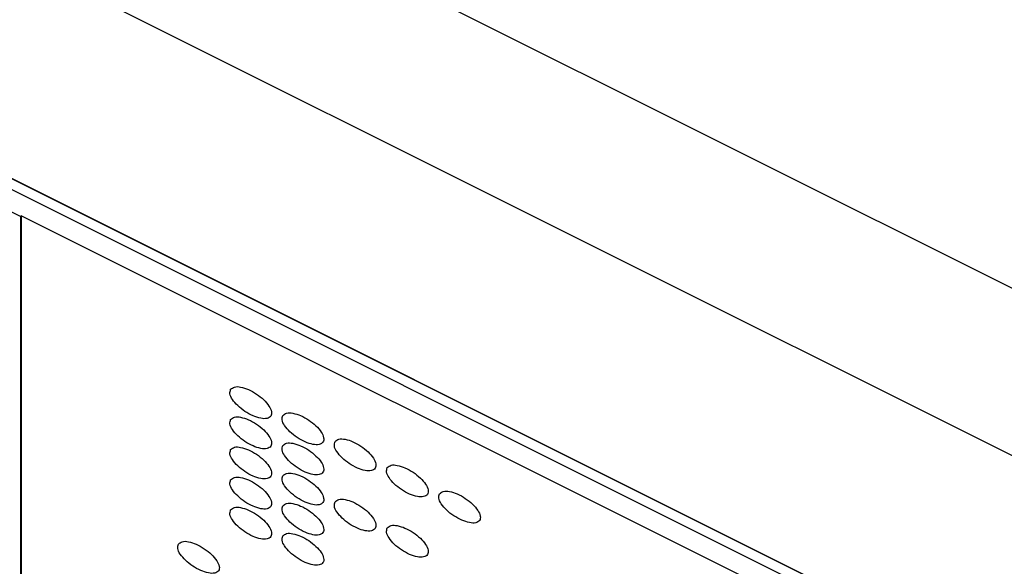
# Model space of a CAD drawing. Header units: inches. Extents: x 60 to 808, y 61 to 535.
# Tile 20 of 27: x 729.36 to 738.18, y 402.69 to 407.59. Entities that reach past the tile are written whole.
import ezdxf

# ---------------------------------------------------------------- set-up
doc = ezdxf.new("R2010")
doc.units = ezdxf.units.IN

msp = doc.modelspace()

# ---------------------------------------------------------------- linework, layer by layer
at = {"color": 250, "linetype": 'Continuous'}
for p, q in [((663.1105, 442.7557), (738.8877, 404.8671)), ((663.4765, 441.0727), (738.3877, 403.6171)), ((741.3703, 400.1257), (665.988, 437.8169)), ((665.988, 437.8169), (741.3703, 400.1257)), ((741.2703, 400.0757), (698.2041, 421.6088)), ((729.3676, 405.8271), (698.1041, 421.4588)), ((729.3726, 405.8346), (729.3676, 405.8271)), ((729.3676, 405.8271), (729.3676, 401.5771)), ((741.0803, 399.9807), (729.3726, 405.8346)), ((729.3726, 405.8346), (729.3726, 401.5846))]:
    msp.add_line(p, q, dxfattribs=at)
for points in [[(731.2497, 404.2785), (731.2462, 404.2654), (731.2377, 404.2338), (731.268, 404.1816), (731.3131, 404.1287), (731.3765, 404.079), (731.4462, 404.04), (731.5137, 404.0178), (731.5702, 404.0122), (731.6152, 404.0348), (731.6188, 404.0852), (731.5919, 404.1351), (731.5454, 404.1889), (731.4826, 404.2382), (731.4124, 404.2776), (731.3462, 404.2989), (731.2864, 404.3068), (731.2605, 404.2868), (731.2497, 404.2785)], [(731.7174, 404.0447), (731.7139, 404.0316), (731.7053, 404), (731.7356, 403.9477), (731.7808, 403.8949), (731.8441, 403.8452), (731.9138, 403.8062), (731.9813, 403.7839), (732.0378, 403.7783), (732.0829, 403.801), (732.0865, 403.8513), (732.0596, 403.9013), (732.0131, 403.9551), (731.9503, 404.0044), (731.88, 404.0438), (731.8139, 404.0651), (731.754, 404.073), (731.7281, 404.053), (731.7174, 404.0447)], [(731.2497, 404.0085), (731.2462, 403.9954), (731.2377, 403.9638), (731.268, 403.9116), (731.3131, 403.8587), (731.3765, 403.809), (731.4462, 403.77), (731.5137, 403.7478), (731.5702, 403.7422), (731.6152, 403.7648), (731.6188, 403.8152), (731.5919, 403.8651), (731.5454, 403.9189), (731.4826, 403.9682), (731.4124, 404.0076), (731.3462, 404.0289), (731.2864, 404.0368), (731.2605, 404.0168), (731.2497, 404.0085)], [(731.7174, 403.7747), (731.7139, 403.7616), (731.7053, 403.73), (731.7356, 403.6777), (731.7808, 403.6249), (731.8441, 403.5752), (731.9138, 403.5362), (731.9813, 403.5139), (732.0378, 403.5083), (732.0829, 403.531), (732.0865, 403.5813), (732.0596, 403.6313), (732.0131, 403.6851), (731.9503, 403.7344), (731.88, 403.7738), (731.8139, 403.7951), (731.754, 403.803), (731.7281, 403.783), (731.7174, 403.7747)], [(732.185, 403.8108), (732.1815, 403.7978), (732.173, 403.7661), (732.2033, 403.7139), (732.2484, 403.6611), (732.3118, 403.6113), (732.3815, 403.5723), (732.449, 403.5501), (732.5055, 403.5445), (732.5506, 403.5672), (732.5541, 403.6175), (732.5272, 403.6675), (732.4808, 403.7212), (732.4179, 403.7706), (732.3477, 403.81), (732.2815, 403.8313), (732.2217, 403.8391), (732.1958, 403.8191), (732.185, 403.8108)], [(731.2497, 403.7385), (731.2462, 403.7254), (731.2377, 403.6938), (731.268, 403.6416), (731.3131, 403.5887), (731.3765, 403.539), (731.4462, 403.5), (731.5137, 403.4778), (731.5702, 403.4722), (731.6152, 403.4948), (731.6188, 403.5452), (731.5919, 403.5951), (731.5454, 403.6489), (731.4826, 403.6982), (731.4124, 403.7376), (731.3462, 403.7589), (731.2864, 403.7668), (731.2605, 403.7468), (731.2497, 403.7385)], [(732.6527, 403.577), (732.6492, 403.5639), (732.6407, 403.5323), (732.6709, 403.4801), (732.7161, 403.4272), (732.7794, 403.3775), (732.8491, 403.3385), (732.9166, 403.3163), (732.9731, 403.3107), (733.0182, 403.3333), (733.0218, 403.3837), (732.9949, 403.4337), (732.9484, 403.4874), (732.8856, 403.5368), (732.8153, 403.5761), (732.7492, 403.5975), (732.6893, 403.6053), (732.6634, 403.5853), (732.6527, 403.577)], [(731.7174, 403.5047), (731.7139, 403.4916), (731.7053, 403.46), (731.7356, 403.4077), (731.7808, 403.3549), (731.8441, 403.3052), (731.9138, 403.2662), (731.9813, 403.2439), (732.0378, 403.2383), (732.0829, 403.261), (732.0865, 403.3113), (732.0596, 403.3613), (732.0131, 403.4151), (731.9503, 403.4644), (731.88, 403.5038), (731.8139, 403.5251), (731.754, 403.533), (731.7281, 403.513), (731.7174, 403.5047)], [(731.2497, 403.4685), (731.2462, 403.4554), (731.2377, 403.4238), (731.268, 403.3716), (731.3131, 403.3187), (731.3765, 403.269), (731.4462, 403.23), (731.5137, 403.2078), (731.5702, 403.2022), (731.6152, 403.2248), (731.6188, 403.2752), (731.5919, 403.3251), (731.5454, 403.3789), (731.4826, 403.4282), (731.4124, 403.4676), (731.3462, 403.4889), (731.2864, 403.4968), (731.2605, 403.4768), (731.2497, 403.4685)], [(733.1203, 403.3432), (733.1168, 403.3301), (733.1083, 403.2985), (733.1386, 403.2463), (733.1837, 403.1934), (733.2471, 403.1437), (733.3168, 403.1047), (733.3843, 403.0825), (733.4408, 403.0768), (733.4859, 403.0995), (733.4894, 403.1499), (733.4625, 403.1998), (733.4161, 403.2536), (733.3532, 403.3029), (733.283, 403.3423), (733.2168, 403.3636), (733.157, 403.3715), (733.1311, 403.3515), (733.1203, 403.3432)], [(731.7174, 403.2347), (731.7139, 403.2216), (731.7053, 403.19), (731.7356, 403.1377), (731.7808, 403.0849), (731.8441, 403.0352), (731.9138, 402.9962), (731.9813, 402.9739), (732.0378, 402.9683), (732.0829, 402.991), (732.0865, 403.0413), (732.0596, 403.0913), (732.0131, 403.1451), (731.9503, 403.1944), (731.88, 403.2338), (731.8139, 403.2551), (731.754, 403.263), (731.7281, 403.243), (731.7174, 403.2347)], [(732.185, 403.2708), (732.1815, 403.2578), (732.173, 403.2261), (732.2033, 403.1739), (732.2484, 403.1211), (732.3118, 403.0713), (732.3815, 403.0323), (732.449, 403.0101), (732.5055, 403.0045), (732.5506, 403.0272), (732.5541, 403.0775), (732.5272, 403.1275), (732.4808, 403.1812), (732.4179, 403.2306), (732.3477, 403.27), (732.2815, 403.2913), (732.2217, 403.2991), (732.1958, 403.2791), (732.185, 403.2708)], [(731.2497, 403.1985), (731.2462, 403.1854), (731.2377, 403.1538), (731.268, 403.1016), (731.3131, 403.0487), (731.3765, 402.999), (731.4462, 402.96), (731.5137, 402.9378), (731.5702, 402.9322), (731.6152, 402.9548), (731.6188, 403.0052), (731.5919, 403.0551), (731.5454, 403.1089), (731.4826, 403.1582), (731.4124, 403.1976), (731.3462, 403.2189), (731.2864, 403.2268), (731.2605, 403.2068), (731.2497, 403.1985)], [(731.7174, 402.9647), (731.7139, 402.9516), (731.7053, 402.92), (731.7356, 402.8677), (731.7808, 402.8149), (731.8441, 402.7652), (731.9138, 402.7262), (731.9813, 402.7039), (732.0378, 402.6983), (732.0829, 402.721), (732.0865, 402.7713), (732.0596, 402.8213), (732.0131, 402.8751), (731.9503, 402.9244), (731.88, 402.9638), (731.8139, 402.9851), (731.754, 402.993), (731.7281, 402.973), (731.7174, 402.9647)], [(732.6527, 403.037), (732.6492, 403.0239), (732.6407, 402.9923), (732.6709, 402.9401), (732.7161, 402.8872), (732.7794, 402.8375), (732.8491, 402.7985), (732.9166, 402.7763), (732.9731, 402.7707), (733.0182, 402.7933), (733.0218, 402.8437), (732.9949, 402.8937), (732.9484, 402.9474), (732.8856, 402.9968), (732.8153, 403.0361), (732.7492, 403.0575), (732.6893, 403.0653), (732.6634, 403.0453), (732.6527, 403.037)], [(730.7821, 402.8923), (730.7786, 402.8792), (730.77, 402.8476), (730.8003, 402.7954), (730.8454, 402.7425), (730.9088, 402.6928), (730.9785, 402.6538), (731.046, 402.6316), (731.1025, 402.626), (731.1476, 402.6486), (731.1512, 402.699), (731.1243, 402.749), (731.0778, 402.8027), (731.015, 402.8521), (730.9447, 402.8914), (730.8786, 402.9128), (730.8187, 402.9206), (730.7928, 402.9006), (730.7821, 402.8923)]]:
    msp.add_open_spline(points, degree=3, knots=[0, 0, 0, 0, 0.039389, 0.095184, 0.168133, 0.251099, 0.334064, 0.407014, 0.462809, 0.502197, 0.541586, 0.597381, 0.670331, 0.753296, 0.836262, 0.909211, 0.965006, 1.004395, 1.004395, 1.004395, 1.004395], dxfattribs=at)

doc.saveas('drawing.dxf')
